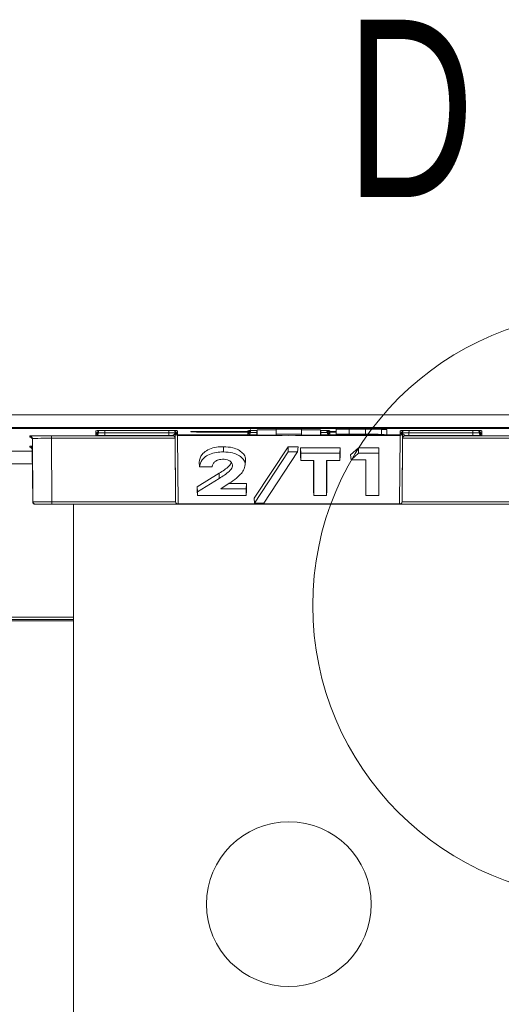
# Model space of a CAD drawing. Header units: millimetres. Extents: x 0 to 2100, y 0 to 1485.
# Tile 32 of 118: x 330 to 378, y 716 to 813. Entities that reach past the tile are written whole.
import ezdxf

# ---------------------------------------------------------------- set-up
doc = ezdxf.new("R2010")
doc.units = ezdxf.units.MM
doc.header["$LTSCALE"] = 5
doc.styles.add('SLDTEXTSTYLE1', font='TXT', dxfattribs={"width": 0.75})

msp = doc.modelspace()

# ---------------------------------------------------------------- linework, layer by layer
at = {"color": 7, "linetype": 'Continuous', "lineweight": 15}
for p, q in [((314.022, 773.945), (470.194, 773.945)), ((469.291, 772.695), (313.981, 772.695)), ((326.013, 772.59), (348.107, 772.59)), ((543.745, 772.582), (326.232, 772.582)), ((337.833, 772.158), (337.833, 772.372)), ((338.083, 772.316), (338.083, 772.314)), ((338.083, 772.314), (338.083, 772.208)), ((338.708, 772.38), (345.019, 772.38)), ((345.644, 772.314), (345.644, 772.316)), ((345.644, 772.208), (345.644, 772.314)), ((345.857, 772.374), (345.867, 772.374)), ((345.894, 772.372), (345.894, 772.158)), ((347.208, 772.283), (347.24, 772.285)), ((347.208, 772.25), (347.208, 772.283)), ((348.083, 772.291), (352.833, 772.291)), ((352.833, 772.242), (348.083, 772.242)), ((348.112, 772.679), (348.107, 772.59)), ((348.112, 772.679), (352.8, 772.679)), ((352.833, 772.291), (352.833, 772.372)), ((352.833, 772.158), (352.833, 772.242)), ((353.083, 772.316), (353.083, 772.314)), ((353.083, 772.314), (353.083, 772.211)), ((353.373, 772.675), (353.373, 772.675)), ((353.4, 772.674), (353.404, 772.589)), ((353.404, 772.589), (354.073, 772.589)), ((353.708, 772.38), (353.739, 772.38)), ((353.708, 772.206), (353.708, 771.957)), ((355.614, 772.444), (353.739, 772.444)), ((353.739, 771.944), (353.739, 772.444)), ((354.073, 772.589), (354.077, 772.674)), ((354.677, 772.679), (359.05, 772.679)), ((358.114, 772.52), (355.614, 772.52)), ((355.614, 772.02), (355.614, 772.52)), ((358.114, 772.02), (358.114, 772.52)), ((359.989, 772.444), (358.114, 772.444)), ((359.618, 772.675), (359.65, 772.674)), ((359.65, 772.674), (359.654, 772.589)), ((359.654, 772.589), (360.323, 772.589)), ((359.989, 771.944), (359.989, 772.444)), ((359.989, 772.38), (360.019, 772.38)), ((360.019, 772.206), (360.019, 771.957)), ((360.323, 772.589), (360.327, 772.674)), ((360.644, 772.314), (360.644, 772.316)), ((360.644, 772.211), (360.644, 772.314)), ((360.857, 772.374), (360.867, 772.374)), ((360.894, 772.372), (360.894, 772.291)), ((360.894, 772.291), (361.529, 772.291)), ((360.894, 772.242), (360.894, 772.158)), ((360.927, 772.679), (365.615, 772.679)), ((361.529, 772.524), (362.801, 772.524)), ((361.529, 772.024), (361.529, 772.524)), ((362.801, 772.024), (362.801, 772.524)), ((364.42, 772.023), (364.42, 772.523)), ((365.62, 772.59), (365.615, 772.679)), ((365.62, 772.59), (504.357, 772.59)), ((366.007, 772.006), (366.007, 772.506)), ((366.516, 771.975), (366.516, 772.475)), ((366.519, 772.283), (366.519, 772.25)), ((367.833, 772.158), (367.833, 772.372)), ((368.083, 772.316), (368.083, 772.314)), ((368.083, 772.314), (368.083, 772.208)), ((368.708, 772.38), (375.019, 772.38)), ((374.989, 772.693), (462.489, 772.693)), ((462.489, 772.599), (374.989, 772.599)), ((375.644, 772.314), (375.644, 772.316)), ((375.644, 772.208), (375.644, 772.314)), ((375.857, 772.374), (375.867, 772.374)), ((375.894, 772.372), (375.894, 772.158)), ((331.328, 771.74), (331.329, 771.854)), ((331.579, 771.606), (331.578, 771.492)), ((331.578, 771.492), (331.632, 765.357)), ((331.634, 765.357), (331.579, 771.606)), ((333.454, 771.872), (345.398, 771.872)), ((333.454, 771.872), (333.454, 771.622)), ((345.648, 771.622), (333.454, 771.622)), ((333.454, 771.622), (333.509, 765.36)), ((337.833, 772.157), (337.833, 772.158)), ((337.833, 772.068), (337.833, 772.157)), ((337.833, 772.067), (337.833, 772.068)), ((337.833, 771.962), (337.833, 772.067)), ((337.833, 771.961), (337.833, 771.962)), ((337.833, 771.908), (337.833, 771.961)), ((338.708, 771.9), (338.708, 772.15)), ((338.708, 772.15), (345.019, 772.15)), ((345.019, 771.9), (338.708, 771.9)), ((345.019, 771.9), (345.019, 772.15)), ((345.398, 771.872), (345.398, 771.901)), ((345.703, 765.357), (345.645, 772.11)), ((345.648, 771.653), (345.648, 771.622)), ((345.703, 765.36), (345.648, 771.622)), ((345.894, 772.158), (345.894, 772.157)), ((345.894, 772.157), (345.894, 772.068)), ((345.894, 772.068), (345.894, 772.067)), ((345.894, 772.067), (345.894, 771.962)), ((345.894, 771.962), (345.894, 771.961)), ((345.894, 771.961), (345.894, 771.955)), ((345.895, 771.909), (345.953, 765.156)), ((352.833, 772.157), (352.833, 772.158)), ((352.833, 772.068), (352.833, 772.157)), ((352.833, 772.067), (352.833, 772.068)), ((352.833, 771.965), (352.833, 772.067)), ((353.739, 771.944), (356.864, 771.9)), ((355.614, 771.944), (353.739, 771.944)), ((355.614, 772.02), (355.614, 771.944)), ((358.114, 772.02), (355.614, 772.02)), ((356.864, 771.9), (359.989, 771.944)), ((358.114, 771.944), (358.114, 772.02)), ((359.989, 771.944), (358.114, 771.944)), ((360.894, 772.158), (360.894, 772.157)), ((360.894, 772.157), (360.894, 772.068)), ((360.894, 772.068), (360.894, 772.067)), ((360.894, 772.067), (360.894, 771.965)), ((361.529, 771.954), (361.529, 772.024)), ((361.529, 772.024), (362.801, 772.024)), ((363.762, 771.954), (361.529, 771.954)), ((363.401, 772.011), (362.954, 772.011)), ((362.954, 772.011), (362.954, 771.996)), ((362.954, 771.996), (363.333, 771.996)), ((363.294, 771.985), (362.954, 771.985)), ((362.954, 771.985), (362.954, 771.967)), ((362.954, 771.967), (363.364, 771.967)), ((367.774, 765.156), (367.832, 771.909)), ((367.833, 772.157), (367.833, 772.158)), ((367.833, 772.068), (367.833, 772.157)), ((367.833, 772.067), (367.833, 772.068)), ((367.833, 771.962), (367.833, 772.067)), ((367.833, 771.961), (367.833, 771.962)), ((367.833, 771.955), (367.833, 771.961)), ((368.082, 772.11), (368.024, 765.357)), ((368.024, 765.36), (368.079, 771.622)), ((368.079, 771.622), (368.079, 771.653)), ((380.273, 771.622), (368.079, 771.622)), ((368.329, 771.901), (368.329, 771.872)), ((368.329, 771.872), (380.273, 771.872)), ((368.708, 772.15), (368.708, 771.9)), ((368.708, 772.15), (375.019, 772.15)), ((375.019, 771.9), (368.708, 771.9)), ((375.019, 772.15), (375.019, 771.9)), ((375.894, 772.158), (375.894, 772.157)), ((375.894, 772.157), (375.894, 772.068)), ((375.894, 772.068), (375.894, 772.067)), ((375.894, 772.067), (375.894, 771.962)), ((375.894, 771.962), (375.894, 771.961)), ((375.894, 771.961), (375.894, 771.908)), ((331.319, 770.736), (331.32, 770.85)), ((331.57, 770.603), (331.569, 770.488)), ((331.569, 770.488), (331.614, 765.357)), ((331.616, 765.357), (331.57, 770.603)), ((350.409, 770.277), (350.409, 770.796)), ((353.432, 765.704), (356.78, 770.796)), ((353.473, 765.222), (356.796, 770.277)), ((357.728, 770.277), (354.405, 765.222)), ((356.78, 770.796), (357.769, 770.796)), ((356.796, 770.277), (356.78, 770.796)), ((356.796, 770.277), (357.728, 770.277)), ((357.728, 770.277), (357.769, 770.796)), ((358.003, 770.688), (361.92, 770.688)), ((358.003, 769.93), (358.003, 770.688)), ((358.029, 770.168), (358.003, 770.688)), ((361.894, 770.168), (361.92, 770.688)), ((361.92, 770.688), (361.92, 769.93)), ((362.947, 769.984), (363.726, 770.688)), ((363.726, 770.688), (365.745, 770.688)), ((363.739, 770.168), (363.726, 770.688)), ((365.719, 770.168), (365.745, 770.688)), ((365.745, 770.688), (365.745, 766.463)), ((352.563, 768.972), (352.59, 769.476)), ((352.566, 769.028), (352.592, 769.529)), ((358.029, 769.448), (358.003, 769.93)), ((358.029, 770.168), (361.894, 770.168)), ((358.029, 769.448), (358.029, 770.168)), ((359.335, 769.448), (358.029, 769.448)), ((359.308, 766.463), (359.308, 769.448)), ((359.335, 765.981), (359.335, 769.448)), ((361.894, 769.448), (360.588, 769.448)), ((360.588, 769.448), (360.588, 765.981)), ((360.614, 769.448), (360.614, 766.463)), ((361.894, 770.168), (361.894, 769.448)), ((361.894, 769.448), (361.92, 769.93)), ((363.001, 769.502), (362.947, 769.984)), ((363.001, 769.502), (363.739, 770.168)), ((364.465, 769.502), (363.001, 769.502)), ((363.739, 770.168), (365.719, 770.168)), ((364.439, 766.463), (364.439, 769.502)), ((364.465, 765.981), (364.465, 769.502)), ((365.719, 770.168), (365.719, 765.981)), ((348.049, 768.798), (348.021, 769.279)), ((349.302, 768.798), (348.049, 768.798)), ((347.835, 766.847), (349.989, 768.178)), ((347.861, 766.338), (350.006, 767.663)), ((350.006, 767.663), (349.989, 768.178)), ((347.835, 766.463), (347.835, 766.847)), ((347.861, 766.338), (347.835, 766.847)), ((347.861, 765.981), (347.835, 766.463)), ((350.978, 767.185), (350.17, 766.647)), ((350.17, 766.647), (352.659, 766.647)), ((350.951, 767.167), (352.685, 767.167)), ((352.659, 766.647), (352.685, 767.167)), ((352.659, 766.647), (352.659, 765.981)), ((352.659, 765.981), (352.685, 766.463)), ((352.685, 767.167), (352.685, 766.463)), ((359.335, 765.981), (359.308, 766.463)), ((360.588, 765.981), (360.614, 766.463)), ((364.465, 765.981), (364.439, 766.463)), ((365.719, 765.981), (365.745, 766.463)), ((347.861, 765.981), (347.861, 766.338)), ((352.659, 765.981), (347.861, 765.981)), ((353.473, 765.222), (353.432, 765.704)), ((360.588, 765.981), (359.335, 765.981)), ((365.719, 765.981), (364.465, 765.981)), ((331.614, 765.357), (331.616, 765.357)), ((331.632, 765.357), (331.634, 765.357)), ((331.634, 765.357), (333.509, 765.36)), ((331.866, 765.11), (331.864, 765.11)), ((331.884, 765.11), (331.866, 765.11)), ((331.884, 765.11), (331.882, 765.11)), ((333.509, 765.11), (331.884, 765.11)), ((333.509, 765.36), (333.509, 765.11)), ((333.509, 765.36), (345.703, 765.36)), ((345.953, 765.11), (333.509, 765.11)), ((335.614, 765.11), (335.614, 706.921)), ((345.703, 765.357), (345.703, 765.36)), ((345.703, 765.357), (345.703, 765.357)), ((345.953, 765.156), (367.774, 765.156)), ((345.953, 765.156), (345.953, 765.11)), ((367.774, 765.11), (345.953, 765.11)), ((345.953, 765.11), (345.953, 765.11)), ((354.405, 765.222), (353.473, 765.222)), ((367.774, 765.156), (367.774, 765.11)), ((367.774, 765.11), (367.774, 765.11)), ((380.218, 765.11), (367.774, 765.11)), ((368.024, 765.36), (368.024, 765.357)), ((368.024, 765.36), (380.218, 765.36)), ((368.024, 765.357), (368.024, 765.357)), ((320.85, 753.622), (335.614, 753.622))]:
    msp.add_line(p, q, dxfattribs=at)
at = {"color": 8, "linetype": 'Continuous', "lineweight": 15}
for p, q in [((337.833, 772.372), (337.86, 772.373)), ((338.083, 772.405), (338.083, 772.316)), ((338.083, 772.156), (338.084, 772.222)), ((338.083, 772.208), (338.083, 772.156)), ((338.71, 772.38), (338.708, 772.15)), ((345.019, 772.15), (345.017, 772.38)), ((345.643, 772.222), (345.644, 772.156)), ((345.644, 772.316), (345.644, 772.405)), ((345.644, 772.203), (345.644, 772.208)), ((345.894, 772.372), (345.862, 772.374)), ((348.083, 772.242), (348.083, 772.291)), ((352.833, 772.372), (352.86, 772.373)), ((352.833, 772.242), (352.833, 772.291)), ((353.083, 772.405), (353.083, 772.316)), ((353.368, 772.675), (353.4, 772.674)), ((353.708, 772.206), (353.708, 772.38)), ((353.708, 772.206), (353.739, 772.206)), ((354.109, 772.675), (354.077, 772.674)), ((359.989, 772.206), (360.019, 772.206)), ((360.019, 772.206), (360.019, 772.38)), ((360.327, 772.674), (360.359, 772.675)), ((360.644, 772.316), (360.644, 772.405)), ((360.894, 772.372), (360.862, 772.374)), ((360.894, 772.291), (360.894, 772.242)), ((361.529, 772.242), (360.894, 772.242)), ((367.86, 772.373), (367.833, 772.372)), ((368.083, 772.405), (368.083, 772.316)), ((368.083, 772.156), (368.084, 772.222)), ((368.083, 772.208), (368.083, 772.203)), ((368.71, 772.38), (368.708, 772.15)), ((374.989, 772.693), (374.989, 772.599)), ((375.019, 772.15), (375.017, 772.38)), ((375.643, 772.222), (375.644, 772.156)), ((375.644, 772.316), (375.644, 772.405)), ((375.644, 772.156), (375.644, 772.208)), ((375.862, 772.374), (375.894, 772.372)), ((345.894, 771.955), (353.739, 771.955)), ((356.216, 771.909), (345.895, 771.909)), ((353.739, 771.957), (353.708, 771.957)), ((367.832, 771.909), (357.512, 771.909)), ((360.019, 771.957), (359.989, 771.957)), ((359.989, 771.955), (361.529, 771.955)), ((363.333, 771.996), (363.333, 772.011)), ((364.744, 771.955), (367.833, 771.955)), ((308.158, 770.338), (331.571, 770.338)), ((331.581, 769.109), (308.158, 769.109)), ((331.616, 765.357), (331.632, 765.357)), ((320.85, 753.991), (335.614, 753.991)), ((335.614, 753.746), (320.85, 753.746))]:
    msp.add_line(p, q, dxfattribs=at)
at = {"color": 8, "linetype": 'Continuous', "lineweight": 15, "flags": 128}
for points in [[(345.635, 772.378), (345.639, 772.362), (345.644, 772.314)], [(360.635, 772.378), (360.639, 772.362), (360.644, 772.314)], [(375.635, 772.378), (375.639, 772.362), (375.644, 772.314)]]:
    msp.add_lwpolyline(points, dxfattribs=at)
at = {"color": 7, "linetype": 'Continuous', "lineweight": 0}
msp.add_circle((388.114, 755.137), 28.895, dxfattribs=at)
at = {"color": 7, "linetype": 'Continuous', "lineweight": 15}
msp.add_circle((356.864, 725.671), 8.125, dxfattribs=at)
for centre, radius, start, end in [((337.833, 772.407), 0.25, 269.99892, 359.4989), ((337.833, 772.408), 0.25, 269.99893, 359.16835), ((337.833, 772.318), 0.25, 269.99892, 359.4989), ((337.833, 772.317), 0.25, 269.99893, 359.16835), ((337.833, 772.211), 0.25, 269.99892, 359.4989), ((337.833, 772.212), 0.25, 269.99893, 359.16835), ((338.333, 772.204), 0.25, 145.04303, 179.1693), ((345.394, 772.204), 0.25, 0.83075, 43.97712), ((345.894, 772.407), 0.25, 180.5011, 270.00108), ((345.894, 772.408), 0.25, 180.83165, 270.00107), ((345.894, 772.318), 0.25, 180.5011, 270.00108), ((345.894, 772.317), 0.25, 180.83165, 270.00107), ((345.894, 772.211), 0.25, 180.5011, 270.00108), ((345.894, 772.212), 0.25, 180.83165, 270.00107), ((345.894, 772.205), 0.25, 180.5011, 270.00108), ((352.833, 772.492), 0.25, 269.99893, 359.16835), ((352.833, 772.407), 0.25, 269.99892, 359.4989), ((352.833, 772.408), 0.25, 269.99893, 359.16835), ((352.833, 772.318), 0.25, 269.99892, 359.4989), ((352.833, 772.541), 0.25, 269.99995, 294.793), ((352.833, 772.317), 0.25, 269.99893, 359.16835), ((352.833, 772.215), 0.25, 269.99893, 359.16835), ((353.404, 772.889), 0.3, 224.89219, 270.00048), ((354.073, 772.889), 0.3, 269.99952, 315.10781), ((359.654, 772.889), 0.3, 224.89214, 270.00053), ((360.323, 772.889), 0.3, 269.99947, 315.10786), ((360.894, 772.407), 0.25, 180.5011, 270.00108), ((360.894, 772.408), 0.25, 180.83165, 270.00107), ((360.894, 772.318), 0.25, 180.5011, 270.00108), ((360.894, 772.317), 0.25, 180.83165, 270.00107), ((360.894, 772.215), 0.25, 180.83088, 229.15754), ((360.894, 772.541), 0.25, 221.46223, 270.00031), ((367.833, 772.407), 0.25, 269.99892, 359.4989), ((367.833, 772.408), 0.25, 269.99893, 359.16835), ((367.833, 772.318), 0.25, 269.99892, 359.4989), ((367.833, 772.317), 0.25, 269.99893, 359.16835), ((367.833, 772.211), 0.25, 269.99892, 359.4989), ((367.833, 772.212), 0.25, 269.99893, 359.16835), ((367.833, 772.205), 0.25, 269.99892, 359.4989), ((368.333, 772.204), 0.25, 145.04303, 179.1693), ((375.394, 772.204), 0.25, 0.83075, 43.97712), ((375.894, 772.407), 0.25, 180.5011, 270.00108), ((375.894, 772.408), 0.25, 180.83165, 270.00107), ((375.894, 772.318), 0.25, 180.5011, 270.00108), ((375.894, 772.317), 0.25, 180.83165, 270.00107), ((375.894, 772.211), 0.25, 180.5011, 270.00108), ((375.894, 772.212), 0.25, 180.83165, 270.00107), ((331.328, 771.49), 0.25, 0.50111, 90.00103), ((331.329, 771.604), 0.25, 0.50111, 90.00103), ((337.833, 772.158), 0.25, 269.99892, 359.4989), ((345.398, 771.651), 0.25, 0.5011, 90.00108), ((345.873, 772.138), 0.23, 186.9041, 275.39857), ((367.854, 772.138), 0.23, 264.60143, 353.0959), ((368.329, 771.651), 0.25, 89.99892, 179.4989), ((375.894, 772.158), 0.25, 180.5011, 270.00108), ((331.319, 770.486), 0.25, 0.50111, 90.00103), ((331.32, 770.6), 0.25, 0.50111, 90.00103), ((331.864, 765.36), 0.25, 180.49994, 270), ((331.866, 765.36), 0.25, 180.49994, 270), ((331.882, 765.36), 0.25, 180.49994, 270), ((331.884, 765.36), 0.25, 180.49994, 270), ((345.931, 765.385), 0.23, 186.9041, 275.39857), ((345.953, 765.36), 0.25, 180.50029, 270), ((367.796, 765.385), 0.23, 264.60143, 353.0959), ((367.774, 765.36), 0.25, 270, 359.49971)]:
    msp.add_arc(centre, radius, start, end, dxfattribs=at)
at = {"color": 8, "linetype": 'Continuous', "lineweight": 15}
for centre, start, end in [((338.333, 772.31), 156.50439, 179.16938), ((347.208, 772.5), 269.99993, 301.69317), ((353.333, 772.31), 156.50439, 179.16938), ((353.333, 772.208), 145.44288, 179.1693), ((360.394, 772.208), 0.83075, 43.00546), ((360.894, 772.492), 207.91421, 270.0005), ((368.333, 772.31), 156.50439, 179.16938), ((360.894, 772.215), 229.15748, 270.00016)]:
    msp.add_arc(centre, 0.25, start, end, dxfattribs=at)
at = {"color": 7, "linetype": 'Continuous', "lineweight": 15}
for centre, major_axis, ratio, start_param, end_param in [((345.648, 771.703), (-0.004, 0.5), 0.000076, 0.008726, 0.619591), ((348.083, 772.283), (0.875, 0), 0.008727, 1.570872, 3.141593), ((348.083, 772.25), (0.875, 0), 0.008727, 3.141593, 4.712313), ((352.799, 772.674), (0.601, 0), 0.008723, 0.000457, 1.568514), ((354.678, 772.674), (0.601, 0), 0.008723, 1.573078, 3.141136), ((359.049, 772.674), (0.601, 0), 0.008723, 0.000457, 1.568514), ((360.928, 772.674), (0.601, 0), 0.008723, 1.573078, 3.141136), ((368.079, 771.703), (0.004, 0.5), 0.000076, 5.663594, 6.274459), ((374.989, 772.646), (5.395, 0), 0.008727, 1.570796, 3.073463), ((374.989, 772.646), (5.395, 0), 0.008727, 3.649482, 4.712389), ((333.454, 771.854), (2.125, 0), 0.008727, 1.570872, 3.141517), ((333.454, 771.604), (1.875, -0.002), 0.00989, 1.570894, 3.141538), ((338.708, 771.908), (0.875, 0), 0.008727, 3.141593, 4.712313), ((338.708, 772.158), (0.625, 0.002), 0.012216, 3.14152, 4.71224), ((345.019, 772.158), (0.625, -0.002), 0.012216, 4.712538, 6.283258), ((345.019, 771.908), (0.875, 0), 0.008727, 4.712465, 5.160826), ((345.398, 771.622), (-0.178, 0.178), 0.991311, 3.931354, 5.493424), ((345.898, 771.705), (-0.004, 0.25), 0.000152, 0.008724, 0.619589), ((367.829, 771.705), (0.004, 0.25), 0.000152, 5.663596, 6.274461), ((368.329, 771.622), (0.178, 0.178), 0.991311, 0.789761, 2.351831), ((368.708, 772.158), (0.625, 0.002), 0.012216, 3.14152, 4.71224), ((368.708, 771.908), (0.875, 0), 0.008727, 4.263952, 4.712313), ((375.019, 772.158), (0.625, -0.002), 0.012216, 4.712538, 6.283258), ((375.019, 771.908), (0.875, 0), 0.008727, 4.712465, 6.283185), ((345.953, 765.36), (0, 0.25), 0.999924, 1.579523, 3.141593), ((367.774, 765.36), (0, 0.25), 0.999924, 3.141593, 4.703663)]:
    msp.add_ellipse(centre, major_axis=major_axis, ratio=ratio, start_param=start_param, end_param=end_param, dxfattribs=at)
at = {"color": 8, "linetype": 'Continuous', "lineweight": 15}
for centre, major_axis, ratio, start_param, end_param in [((374.989, 772.646), (5.395, 0), 0.008727, 3.073463, 3.649482), ((333.446, 770.85), (2.125, 0), 0.008727, 2.638531, 3.141517), ((333.446, 770.6), (1.875, -0.002), 0.00989, 3.012915, 3.141538)]:
    msp.add_ellipse(centre, major_axis=major_axis, ratio=ratio, start_param=start_param, end_param=end_param, dxfattribs=at)
for points, knots in [([(337.833, 772.372), (337.834, 772.372), (337.835, 772.373), (337.87, 772.374), (337.882, 772.374)], [0, 0, 0, 0, 0.636054, 1, 1, 1, 1]), ([(338.083, 772.316), (338.083, 772.325), (338.083, 772.34), (338.084, 772.394), (338.084, 772.411)], [0, 0, 0, 0, 0.686109, 1, 1, 1, 1]), ([(345.643, 772.408), (345.643, 772.392), (345.644, 772.339), (345.644, 772.325), (345.644, 772.316)], [0, 0, 0, 0, 0.2990031, 1, 1, 1, 1]), ([(345.857, 772.374), (345.867, 772.374), (345.894, 772.373), (345.894, 772.372), (345.894, 772.372)], [0, 0, 0, 0, 0.36589, 1, 1, 1, 1]), ([(352.833, 772.372), (352.834, 772.372), (352.835, 772.373), (352.87, 772.374), (352.882, 772.374)], [0, 0, 0, 0, 0.636054, 1, 1, 1, 1]), ([(353.083, 772.316), (353.083, 772.325), (353.083, 772.34), (353.084, 772.394), (353.084, 772.411)], [0, 0, 0, 0, 0.686109, 1, 1, 1, 1]), ([(360.643, 772.408), (360.643, 772.392), (360.644, 772.339), (360.644, 772.325), (360.644, 772.316)], [0, 0, 0, 0, 0.301251, 1, 1, 1, 1]), ([(360.857, 772.374), (360.867, 772.374), (360.894, 772.373), (360.894, 772.372), (360.894, 772.372)], [0, 0, 0, 0, 0.3658904, 1, 1, 1, 1]), ([(367.833, 772.372), (367.834, 772.372), (367.835, 772.373), (367.87, 772.374), (367.882, 772.374)], [0, 0, 0, 0, 0.6360536, 1, 1, 1, 1]), ([(368.083, 772.316), (368.083, 772.325), (368.083, 772.34), (368.084, 772.394), (368.084, 772.411)], [0, 0, 0, 0, 0.686109, 1, 1, 1, 1]), ([(375.643, 772.408), (375.643, 772.392), (375.644, 772.339), (375.644, 772.325), (375.644, 772.316)], [0, 0, 0, 0, 0.2990031, 1, 1, 1, 1]), ([(375.857, 772.374), (375.867, 772.374), (375.894, 772.373), (375.894, 772.372), (375.894, 772.372)], [0, 0, 0, 0, 0.3658904, 1, 1, 1, 1]), ([(352.924, 771.962), (352.891, 771.963), (352.839, 771.964), (352.835, 771.965), (352.833, 771.965)], [0, 0, 0, 0, 0.641947, 1, 1, 1, 1]), ([(360.894, 771.965), (360.892, 771.965), (360.887, 771.963), (360.833, 771.962), (360.802, 771.962)], [0, 0, 0, 0, 0.433038, 1, 1, 1, 1])]:
    msp.add_open_spline(points, degree=3, knots=knots, dxfattribs=at)
at = {"color": 7, "linetype": 'Continuous', "lineweight": 15}
for points, knots in [([(337.858, 772.374), (337.858, 772.374), (337.86, 772.374), (337.874, 772.374), (337.882, 772.374)], [0, 0, 0, 0, 0.397465, 1, 1, 1, 1]), ([(337.882, 772.374), (337.902, 772.375), (337.944, 772.376), (338.09, 772.378), (338.296, 772.379), (338.518, 772.38), (338.662, 772.38), (338.708, 772.38)], [0, 0, 0, 0, 0.179348, 0.382466, 0.610315, 0.875254, 1, 1, 1, 1]), ([(345.019, 772.38), (345.074, 772.38), (345.228, 772.38), (345.447, 772.379), (345.65, 772.377), (345.798, 772.376), (345.839, 772.374), (345.857, 772.374)], [0, 0, 0, 0, 0.144061, 0.399194, 0.594785, 0.814192, 1, 1, 1, 1]), ([(352.858, 772.374), (352.858, 772.374), (352.86, 772.374), (352.874, 772.374), (352.882, 772.374)], [0, 0, 0, 0, 0.397465, 1, 1, 1, 1]), ([(352.882, 772.374), (352.902, 772.375), (352.944, 772.376), (353.09, 772.378), (353.296, 772.379), (353.518, 772.38), (353.662, 772.38), (353.708, 772.38)], [0, 0, 0, 0, 0.179348, 0.382466, 0.610315, 0.875254, 1, 1, 1, 1]), ([(353.083, 772.211), (353.085, 772.211), (353.09, 772.21), (353.145, 772.209), (353.256, 772.208), (353.403, 772.207), (353.559, 772.206), (353.668, 772.206), (353.708, 772.206)], [0, 0, 0, 0, 0.100993, 0.315482, 0.499944, 0.664383, 0.878882, 1, 1, 1, 1]), ([(360.019, 772.38), (360.074, 772.38), (360.228, 772.38), (360.447, 772.379), (360.65, 772.377), (360.798, 772.376), (360.839, 772.374), (360.857, 772.374)], [0, 0, 0, 0, 0.144061, 0.399194, 0.594785, 0.814192, 1, 1, 1, 1]), ([(360.019, 772.206), (360.052, 772.206), (360.155, 772.206), (360.313, 772.207), (360.462, 772.208), (360.575, 772.209), (360.636, 772.21), (360.642, 772.211), (360.644, 772.211)], [0, 0, 0, 0, 0.100993, 0.315482, 0.499944, 0.664383, 0.878882, 1, 1, 1, 1]), ([(362.801, 772.524), (363.106, 772.524), (363.65, 772.524), (364.185, 772.523), (364.42, 772.523)], [0, 0, 0, 0, 0.560274, 1, 1, 1, 1]), ([(364.42, 772.523), (364.66, 772.522), (365.14, 772.52), (365.656, 772.516), (365.963, 772.511), (365.992, 772.507), (366.007, 772.506)], [0, 0, 0, 0, 0.280128, 0.559802, 0.779794, 1, 1, 1, 1]), ([(366.007, 772.487), (366.096, 772.486), (366.444, 772.483), (366.485, 772.478), (366.516, 772.475)], [0, 0, 0, 0, 0.255227, 1, 1, 1, 1]), ([(367.858, 772.374), (367.858, 772.374), (367.86, 772.374), (367.874, 772.374), (367.882, 772.374)], [0, 0, 0, 0, 0.397465, 1, 1, 1, 1]), ([(367.882, 772.374), (367.902, 772.375), (367.944, 772.376), (368.09, 772.378), (368.296, 772.379), (368.518, 772.38), (368.662, 772.38), (368.708, 772.38)], [0, 0, 0, 0, 0.179348, 0.382466, 0.610315, 0.875254, 1, 1, 1, 1]), ([(375.019, 772.38), (375.074, 772.38), (375.228, 772.38), (375.447, 772.379), (375.65, 772.377), (375.798, 772.376), (375.839, 772.374), (375.857, 772.374)], [0, 0, 0, 0, 0.144061, 0.399194, 0.594785, 0.814192, 1, 1, 1, 1]), ([(345.398, 771.901), (345.418, 771.908), (345.468, 771.924), (345.572, 772.015), (345.635, 772.092), (345.644, 772.141), (345.644, 772.155), (345.644, 772.156)], [0, 0, 0, 0, 0.200769, 0.498761, 0.853829, 0.993399, 1, 1, 1, 1]), ([(345.644, 772.156), (345.644, 772.154), (345.644, 772.126), (345.645, 772.024), (345.647, 771.855), (345.648, 771.689), (345.648, 771.664), (345.648, 771.653)], [0, 0, 0, 0, 0.005208, 0.115431, 0.419419, 0.734558, 1, 1, 1, 1]), ([(353.003, 772.034), (353, 772.03), (352.985, 772.013), (352.952, 771.994), (352.914, 771.978), (352.888, 771.971), (352.879, 771.97), (352.877, 771.969)], [0, 0, 0, 0, 0.100258, 0.44953, 0.734595, 0.937061, 1, 1, 1, 1]), ([(353.708, 771.957), (353.653, 771.957), (353.499, 771.958), (353.28, 771.958), (353.079, 771.96), (352.958, 771.961), (352.928, 771.962), (352.924, 771.962)], [0, 0, 0, 0, 0.168701, 0.467471, 0.696515, 0.953447, 1, 1, 1, 1]), ([(360.802, 771.962), (360.794, 771.962), (360.762, 771.961), (360.635, 771.96), (360.431, 771.958), (360.209, 771.958), (360.065, 771.957), (360.019, 771.957)], [0, 0, 0, 0, 0.077639, 0.305931, 0.562019, 0.859793, 1, 1, 1, 1]), ([(362.801, 772.024), (363.106, 772.024), (363.65, 772.024), (364.185, 772.023), (364.42, 772.023)], [0, 0, 0, 0, 0.560274, 1, 1, 1, 1]), ([(365.091, 771.975), (365.084, 771.976), (365.071, 771.978), (364.938, 771.98), (364.728, 771.982), (364.207, 771.984), (363.7, 771.985), (363.294, 771.985)], [0, 0, 0, 0, 0.125208, 0.2502754, 0.3754996, 0.5007736, 1, 1, 1, 1]), ([(363.333, 771.996), (363.495, 771.996), (363.818, 771.996), (364.252, 771.998), (364.543, 772.001), (364.569, 772.003), (364.582, 772.004)], [0, 0, 0, 0, 0.28109, 0.560548, 0.780097, 1, 1, 1, 1]), ([(363.364, 771.967), (363.738, 771.967), (364.205, 771.967), (364.727, 771.969), (364.94, 771.97), (365.073, 771.973), (365.085, 771.974), (365.091, 771.975)], [0, 0, 0, 0, 0.500037, 0.625162, 0.750129, 0.874962, 1, 1, 1, 1]), ([(364.582, 772.004), (364.565, 772.005), (364.539, 772.007), (364.364, 772.009), (364.031, 772.011), (363.681, 772.011), (363.401, 772.011)], [0, 0, 0, 0, 0.249584, 0.375361, 0.501266, 1, 1, 1, 1]), ([(366.516, 771.975), (366.461, 771.971), (366.351, 771.965), (365.584, 771.958), (364.653, 771.955), (364.06, 771.955), (363.762, 771.954)], [0, 0, 0, 0, 0.2792124, 0.5584813, 0.7786926, 1, 1, 1, 1]), ([(364.42, 772.023), (364.66, 772.022), (365.14, 772.02), (365.656, 772.016), (365.963, 772.011), (365.992, 772.007), (366.007, 772.006)], [0, 0, 0, 0, 0.280128, 0.559802, 0.779794, 1, 1, 1, 1]), ([(366.007, 772.006), (365.995, 772.004), (365.972, 772.001), (365.718, 771.996), (365.386, 771.994), (365.183, 771.992)], [0, 0, 0, 0, 0.280305, 0.560457, 1, 1, 1, 1]), ([(365.183, 771.992), (365.395, 771.991), (365.816, 771.989), (366.398, 771.983), (366.471, 771.978), (366.516, 771.975)], [0, 0, 0, 0, 0.281283, 0.5617, 1, 1, 1, 1]), ([(368.079, 771.653), (368.079, 771.664), (368.079, 771.689), (368.08, 771.855), (368.082, 772.024), (368.083, 772.126), (368.083, 772.154), (368.083, 772.156)], [0, 0, 0, 0, 0.2654415, 0.5805812, 0.8845694, 0.9947916, 1, 1, 1, 1]), ([(368.083, 772.156), (368.083, 772.155), (368.083, 772.141), (368.092, 772.092), (368.155, 772.015), (368.259, 771.924), (368.309, 771.908), (368.329, 771.901)], [0, 0, 0, 0, 0.006601, 0.146171, 0.501239, 0.799231, 1, 1, 1, 1]), ([(348.021, 769.279), (348.074, 769.537), (348.159, 769.948), (348.712, 770.42), (349.337, 770.687), (349.941, 770.788), (350.296, 770.794), (350.409, 770.796)], [0, 0, 0, 0, 0.334771, 0.53203, 0.729843, 0.914179, 1, 1, 1, 1]), ([(348.049, 768.798), (348.101, 769.04), (348.185, 769.434), (348.715, 769.896), (349.332, 770.165), (349.936, 770.268), (350.292, 770.275), (350.409, 770.277)], [0, 0, 0, 0, 0.322298, 0.522508, 0.723266, 0.909484, 1, 1, 1, 1]), ([(350.409, 770.796), (350.725, 770.778), (351.266, 770.747), (351.911, 770.491), (352.327, 770.17), (352.56, 769.836), (352.583, 769.612), (352.592, 769.529)], [0, 0, 0, 0, 0.273729, 0.468485, 0.662831, 0.875165, 1, 1, 1, 1]), ([(350.409, 770.277), (350.721, 770.259), (351.256, 770.229), (351.894, 769.976), (352.304, 769.659), (352.534, 769.33), (352.557, 769.11), (352.566, 769.028)], [0, 0, 0, 0, 0.27434, 0.469162, 0.66358, 0.875676, 1, 1, 1, 1]), ([(350.335, 769.556), (350.225, 769.55), (350.005, 769.538), (349.704, 769.422), (349.455, 769.235), (349.331, 769.011), (349.31, 768.857), (349.302, 768.798)], [0, 0, 0, 0, 0.17673, 0.355165, 0.567599, 0.832159, 1, 1, 1, 1]), ([(351.312, 768.975), (351.297, 769.064), (351.271, 769.215), (351.061, 769.392), (350.809, 769.505), (350.55, 769.55), (350.389, 769.554), (350.335, 769.556)], [0, 0, 0, 0, 0.292191, 0.491797, 0.691096, 0.894867, 1, 1, 1, 1]), ([(349.989, 768.178), (350.163, 768.289), (350.511, 768.51), (350.982, 768.85), (351.14, 769.118), (351.214, 769.242)], [0, 0, 0, 0, 0.348011, 0.696553, 1, 1, 1, 1]), ([(350.006, 767.663), (350.182, 767.774), (350.533, 767.994), (351.001, 768.354), (351.276, 768.695), (351.304, 768.911), (351.312, 768.975)], [0, 0, 0, 0, 0.290757, 0.581949, 0.875812, 1, 1, 1, 1]), ([(352.566, 769.028), (352.527, 768.839), (352.43, 768.359), (351.789, 767.742), (351.223, 767.353), (350.978, 767.185)], [0, 0, 0, 0, 0.2707882, 0.6844985, 1, 1, 1, 1])]:
    msp.add_open_spline(points, degree=3, knots=knots, dxfattribs=at)

# ---------------------------------------------------------------- texts
at = {"color": 7, "linetype": 'Continuous', "lineweight": 0, "insert": (362.488, 812.918), "char_height": 17.5, "attachment_point": 1, "style": 'SLDTEXTSTYLE1'}
msp.add_mtext('D', dxfattribs=at)

doc.saveas('drawing.dxf')
